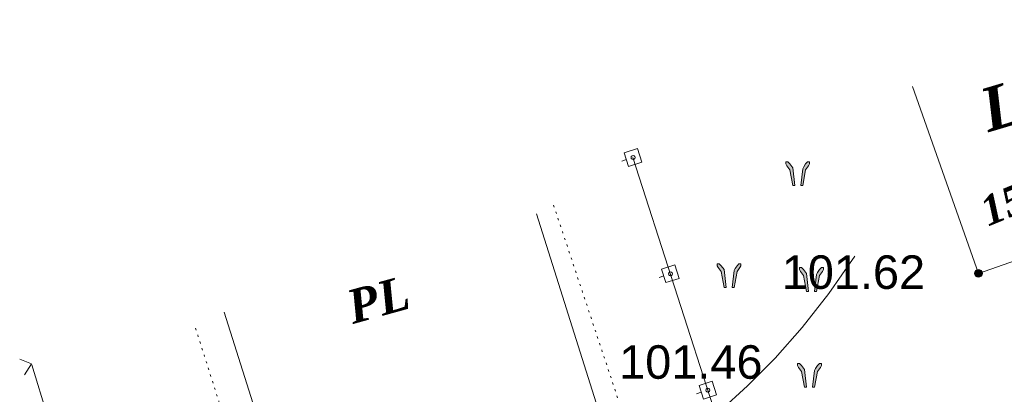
# Model space of a CAD drawing. Header units: millimetres. Extents: x 9396 to 25236, y 15106 to 31102.
# Tile 228 of 256: x 11569 to 11618, y 16778 to 16797. Entities that reach past the tile are written whole.
import ezdxf
from ezdxf.enums import TextEntityAlignment as Align

# ---------------------------------------------------------------- set-up
doc = ezdxf.new("R2010")
doc.units = ezdxf.units.MM
doc.linetypes.add('DOT', pattern=[0.25, 0, -0.25])
doc.linetypes.add('HIDDEN', pattern=[0.375, 0.25, -0.125])
for name, color, linetype, lineweight, true_color in [('1001010', 7, 'Continuous', 9, 0x000000), ('10010110', 7, 'Continuous', 20, 0xa25100), ('1070000', 7, 'DOT', 9, 0x000000), ('21100200', 7, 'HIDDEN', 0, 0x800080), ('3000130', 7, 'Continuous', 9, 0x000000), ('3000260', 7, 'Continuous', 9, 0x000000), ('4000340', 7, 'HIDDEN', 9, 0x000000)]:
    doc.layers.add(name, color=color, linetype=linetype, lineweight=lineweight, true_color=true_color)
doc.styles.add('10', font='timesbi.ttf', dxfattribs={"height": 0.001481})
doc.styles.add('9', font='timesbi.ttf', dxfattribs={"height": 0.001693})
doc.styles.add('F2', font='arial.ttf', dxfattribs={"height": 0.001693})

# ---------------------------------------------------------------- blocks, each defined once
blk = doc.blocks.new('SYMBOL21100200')
at = {"true_color": 0x800080}
h = blk.add_hatch(color=216, dxfattribs=at)
edge = h.paths.add_edge_path()
edge.add_arc((0, 0), 0.1, 0, 360)
at = {"color": 216, "linetype": 'Continuous', "lineweight": 0, "true_color": 0x800080}
blk.add_circle((0, 0), 0.1, dxfattribs=at)
blk = doc.blocks.new('SYMBOL4000340')
at = {"true_color": 0x000000}
for points in [[(-0.075, 0), (-0.125, 0.45), (-0.2, 0.55), (-0.25, 0.6), (-0.3, 0.6), (-0.3, 0.55), (-0.275, 0.5), (-0.2, 0.4), (-0.125, 0)], [(0.075, 0), (0.125, 0.425), (0.15, 0.475), (0.2, 0.55), (0.25, 0.6), (0.3, 0.6), (0.3, 0.55), (0.275, 0.5), (0.2, 0.4), (0.125, 0)]]:
    blk.add_hatch(color=18, dxfattribs=at).paths.add_polyline_path(points)
at = {"color": 18, "linetype": 'Continuous', "lineweight": 0, "true_color": 0x000000, "flags": 128}
for points in [[(-0.075, 0), (-0.125, 0.45), (-0.2, 0.55), (-0.25, 0.6), (-0.3, 0.6), (-0.3, 0.55), (-0.275, 0.5), (-0.2, 0.4), (-0.125, 0), (-0.075, 0)], [(0.075, 0), (0.125, 0.425), (0.15, 0.475), (0.2, 0.55), (0.25, 0.6), (0.3, 0.6), (0.3, 0.55), (0.275, 0.5), (0.2, 0.4), (0.125, 0), (0.075, 0)]]:
    blk.add_lwpolyline(points, close=True, dxfattribs=at)

msp = doc.modelspace()

# ---------------------------------------------------------------- linework, layer by layer
at = {"layer": '1001010', "color": 253}
for points in [[(11623.323, 16796.892, 0), (11626.638, 16787.457, 0), (11617.018, 16784.077, 0), (11613.703, 16793.512, 0)], [(11594.736, 16787.076, 0), (11597.738, 16777.537, 0), (11581.978, 16772.577, 0), (11578.976, 16782.116, 0)]]:
    msp.add_polyline3d(points, dxfattribs=at)
at = {"layer": '10010110'}
msp.add_polyline3d([(11603.969, 16777.115, 0), (11605.38, 16778.388, 0), (11606.77, 16779.793, 0), (11608.137, 16781.346, 0), (11609.477, 16783.06, 0), (11610.784, 16784.951, 0)], dxfattribs=at)
at = {"layer": '1070000', "color": 253}
msp.add_line((11577.534, 16781.299), (11582.975, 16764.184), dxfattribs=at)
msp.add_polyline3d([(11584.398, 16764.617, 0), (11583.42, 16767.894, 0), (11590.642, 16770.219, 0), (11589.505, 16773.83, 0), (11599.151, 16776.798, 0), (11595.589, 16787.532, 0)], dxfattribs=at)
at = {"layer": '3000130', "color": 253}
for p, q in [((11605.258, 16772.297), (11599.596, 16789.937)), ((11599.031, 16789.747), (11599.261, 16789.827)), ((11600.911, 16783.867), (11601.151, 16783.947)), ((11602.801, 16777.987), (11603.041, 16778.067))]:
    msp.add_line(p, q, dxfattribs=at)
for points in [[(11600.041, 16789.697, 0), (11599.821, 16790.377, 0), (11599.151, 16790.167, 0), (11599.371, 16789.477, 0), (11600.041, 16789.697, 0)], [(11599.601, 16789.827, 0), (11599.651, 16789.837, 0), (11599.691, 16789.877, 0), (11599.701, 16789.927, 0), (11599.691, 16789.977, 0), (11599.651, 16790.017, 0), (11599.601, 16790.027, 0), (11599.551, 16790.017, 0), (11599.511, 16789.977, 0), (11599.501, 16789.927, 0), (11599.511, 16789.877, 0), (11599.551, 16789.837, 0), (11599.601, 16789.827, 0)], [(11601.931, 16783.817, 0), (11601.711, 16784.507, 0), (11601.041, 16784.287, 0), (11601.261, 16783.607, 0), (11601.931, 16783.817, 0)], [(11601.481, 16783.947, 0), (11601.531, 16783.967, 0), (11601.571, 16783.997, 0), (11601.591, 16784.057, 0), (11601.571, 16784.107, 0), (11601.531, 16784.137, 0), (11601.481, 16784.157, 0), (11601.431, 16784.137, 0), (11601.401, 16784.107, 0), (11601.381, 16784.057, 0), (11601.401, 16783.997, 0), (11601.431, 16783.967, 0), (11601.481, 16783.947, 0)], [(11603.811, 16777.937, 0), (11603.591, 16778.627, 0), (11602.931, 16778.407, 0), (11603.151, 16777.727, 0), (11603.811, 16777.937, 0)], [(11603.371, 16778.077, 0), (11603.421, 16778.087, 0), (11603.461, 16778.127, 0), (11603.471, 16778.177, 0), (11603.461, 16778.227, 0), (11603.421, 16778.267, 0), (11603.371, 16778.277, 0), (11603.321, 16778.267, 0), (11603.281, 16778.227, 0), (11603.271, 16778.177, 0), (11603.281, 16778.127, 0), (11603.321, 16778.087, 0), (11603.371, 16778.077, 0)]]:
    msp.add_polyline3d(points, close=True, dxfattribs=at)
at = {"layer": '3000260', "color": 253}
msp.add_line((11574.758, 16761.737), (11569.273, 16779.45), dxfattribs=at)
msp.add_polyline3d([(11568.901, 16778.957, 0), (11569.251, 16779.507, 0), (11568.661, 16779.747, 0)], dxfattribs=at)

# ---------------------------------------------------------------- block references
at = {"layer": '21100200', "xscale": 2, "yscale": 2, "zscale": 2}
msp.add_blockref('SYMBOL21100200', (11617.018, 16784.077, 203.24), dxfattribs=at)
at = {"layer": '4000340', "color": 253, "xscale": 2, "yscale": 2, "zscale": 2}
for p in [(11607.906, 16788.509), (11604.443, 16783.364), (11608.599, 16783.167), (11608.5, 16778.319)]:
    msp.add_blockref('SYMBOL4000340', p, dxfattribs=at)

# ---------------------------------------------------------------- texts
at = {"layer": '1001010', "color": 253, "style": '9'}
for s, height, rotation, p in [('L', 2.186, 16.6, (11617.211, 16792.245)), ('PL', 1.693, 15.5, (11585.237, 16782.327))]:
    msp.add_text(s, height=height, rotation=rotation, dxfattribs=at).set_placement(p, align=Align.MIDDLE_LEFT)
at = {"layer": '1001010', "color": 1, "true_color": 0xff0000, "style": '10'}
msp.add_text('15', height=1.4813, rotation=22.3, dxfattribs=at).set_placement((11617.231, 16787.125), align=Align.MIDDLE_LEFT)
at = {"layer": '21100200', "color": 253, "style": 'F2'}
for s, p in [('101.62', (11607.098, 16784.137, 203.24)), ('101.46', (11598.898, 16779.597, 202.92))]:
    msp.add_text(s, height=1.693, dxfattribs=at).set_placement(p, align=Align.MIDDLE_LEFT)

doc.saveas('drawing.dxf')
